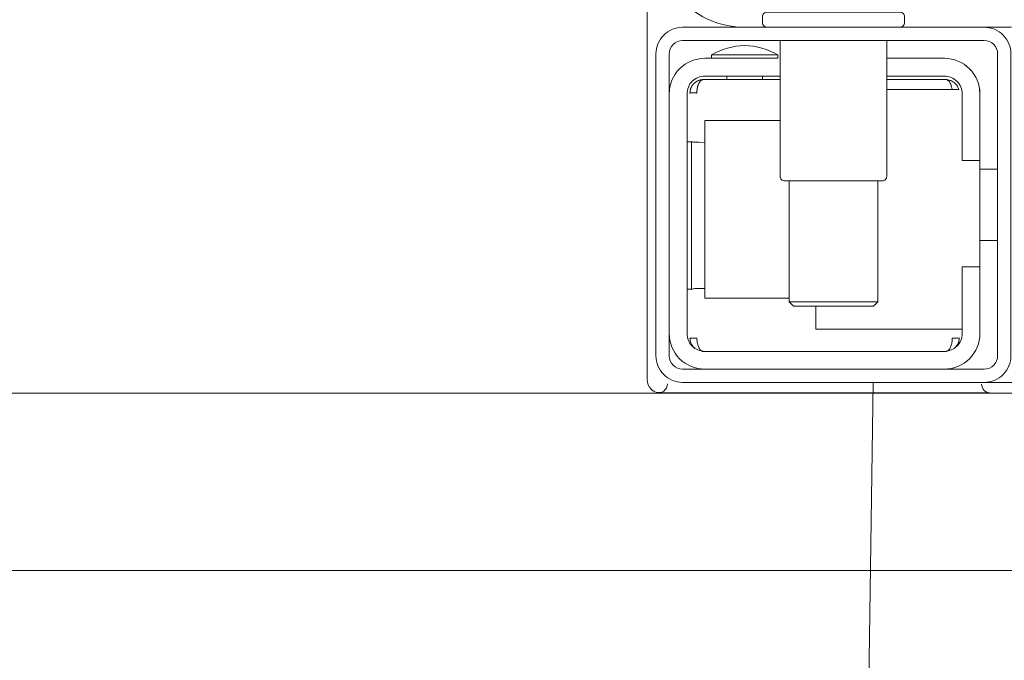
# Model space of a CAD drawing. Header units: millimetres. Extents: x 23192 to 177760, y -399809 to -79279.
# Tile 225 of 256: x 59252 to 59263, y -197840 to -197833. Entities that reach past the tile are written whole.
import ezdxf

# ---------------------------------------------------------------- set-up
doc = ezdxf.new("R2010")
doc.units = ezdxf.units.MM
doc.layers.get('0').update_dxf_attribs({"lineweight": 0})
for name, color, linetype, lineweight in [('!! 2 ZABUDOWA GK-MDF', 54, 'Continuous', 13), ('!! 2_wypos-sanitarne', 240, 'Continuous', 9), ('!! wymiary osi', 250, 'Continuous', 9)]:
    doc.layers.add(name, color=color, linetype=linetype, lineweight=lineweight)
doc.layers.add('!!_@ wypos sanit nd', color=7, linetype='Continuous', lineweight=0, plot=False)
doc.styles.add('TXT', font='simplex.shx')
doc.dimstyles.new('DIM50', dxfattribs={"dimscale": 5, "dimtxt": 2.5, "dimasz": 1.5, "dimexe": 0, "dimexo": 0, "dimgap": 0.5, "dimtad": 1, "dimdec": 4, "dimrnd": 0.5, "dimdsep": 46, "dimtxsty": 'TXT', "dimblk1": 'TICK1', "dimblk2": 'TICK1', "dimsah": 1, "dimcen": 0, "dimse1": 1, "dimse2": 1, "dimclrd": 1, "dimclre": 7, "dimclrt": 9, "dimadec": 0, "dimazin": 0, "dimtfac": 1, "dimtdec": 4, "dimtmove": 2, "dimatfit": 3, "dimldrblk": 'TICK1', "dimfxl": 1, "dimtolj": 1, "dimarcsym": 0})

# ---------------------------------------------------------------- blocks, each defined once
blk = doc.blocks.new('A$C324a30b8')
for points in [[(-0.17832, -0.47832), (-0.17797, -0.23916), (-0.17727, -0.11958), (-0.17552, 0)], [(-0.17552, 0), (0.17552, 0)]]:
    blk.add_lwpolyline(points)
blk = doc.blocks.new('A$C4ebe9e89')
for points in [[(-0.15993, 0.04968), (-0.17248, 0.04968, 0.405519), (-0.172, 0.05018), (-0.172, 0.05088, 0.414214), (-0.1725, 0.05138), (-0.1875, 0.05138, 0.414214), (-0.188, 0.05088), (-0.188, 0.05018, 0.405519), (-0.18751, 0.04968), (-0.19, 0.04968, -0.414214), (-0.2, 0.05968), (-0.2, 0.13968, -0.266001), (-0.19506, 0.1483)], [(-0.186, 0.04818), (-0.186, 0.03288, 0.414214), (-0.1855, 0.03238), (-0.1745, 0.03238, 0.414214), (-0.174, 0.03288), (-0.174, 0.04818)], [(-0.18625, 0.04656, 0.119096), (-0.19, 0.04764, 0.119096), (-0.19375, 0.04656)], [(-0.1985, 0.04218, -0.414214), (-0.1945, 0.04618), (-0.18625, 0.04618), (-0.18625, 0.04656), (-0.19375, 0.04656), (-0.19375, 0.04618)], [(-0.174, 0.04618), (-0.1675, 0.04618, -0.414214), (-0.1635, 0.04218), (-0.16353, 0.04268)], [(-0.186, 0.04418), (-0.1945, 0.04418, 0.414214), (-0.1965, 0.04218), (-0.1965, 0.01518, 0.414214), (-0.1945, 0.01318), (-0.1675, 0.01318, 0.414214), (-0.1655, 0.01518), (-0.1655, 0.02268), (-0.1635, 0.02268), (-0.1635, 0.04218)], [(-0.1635, 0.03468), (-0.1655, 0.03468), (-0.1655, 0.04218, 0.414214), (-0.1675, 0.04418), (-0.174, 0.04418)], [(-0.1945, 0.02025), (-0.19515, 0.02024), (-0.19542, 0.02024), (-0.1956, 0.02024), (-0.19567, 0.02024, 0.116465), (-0.19589, 0.02018), (-0.19601, 0.02013), (-0.19601, 0.03683), (-0.19589, 0.03678, 0.116465), (-0.19567, 0.03672), (-0.19542, 0.03672), (-0.19515, 0.03672), (-0.1945, 0.03671)], [(-0.1675, 0.01118, 0.414214), (-0.1635, 0.01518), (-0.1635, 0.02268)], [(-0.1985, 0.01518, 0.414214), (-0.1945, 0.01118)], [(-0.20099, 0.00998, 0.198909), (-0.20055, 0.00892, 0.091301), (-0.20011, 0.00862)], [(-0.16237, 0.00849), (-0.16249, 0.00849), (-0.16269, 0.00849), (-0.16294, 0.00849), (-0.16323, 0.00849), (-0.16357, 0.00849), (-0.16393, 0.00849), (-0.16428, 0.00849), (-0.19771, 0.00849), (-0.19841, 0.00849), (-0.19903, 0.00849), (-0.19948, 0.00849), (-0.19961, 0.00849), (-0.19973, 0.00851), (-0.19984, 0.00853), (-0.20003, 0.00859, 0.517033), (-0.1987, 0.00952)], [(-0.1633, 0.00948, 0.412536), (-0.1623, 0.00848), (-0.1125, 0.00848), (-0.11221, 0.00851), (-0.11193, 0.0086), (-0.11168, 0.00873), (-0.11145, 0.00892), (-0.11126, 0.00914), (-0.11112, 0.0094), (-0.11104, 0.00968)]]:
    blk.add_lwpolyline(points, format="xyb")
for points in [[(-0.20099, 0.05497), (-0.20099, 0.00998)], [(-0.19478, 0.04378), (-0.186, 0.04378)], [(-0.192, 0.04418), (-0.192, 0.04378)], [(-0.188, 0.04418), (-0.188, 0.04378)], [(-0.16664, 0.04268), (-0.16666, 0.04284), (-0.16669, 0.04295), (-0.16672, 0.04306), (-0.16675, 0.04316), (-0.16679, 0.04326), (-0.16683, 0.04337), (-0.16689, 0.04346), (-0.16694, 0.04355), (-0.16701, 0.04363), (-0.1671, 0.0437), (-0.16718, 0.04375), (-0.16728, 0.04378), (-0.16718, 0.04377), (-0.16708, 0.04376), (-0.16696, 0.04373), (-0.16686, 0.0437), (-0.16677, 0.04367), (-0.16666, 0.04362), (-0.16657, 0.04357), (-0.16646, 0.0435), (-0.16636, 0.04342), (-0.16627, 0.04334), (-0.16618, 0.04324), (-0.1661, 0.04314), (-0.16603, 0.04303), (-0.16597, 0.04292), (-0.16592, 0.0428), (-0.16588, 0.04268), (-0.174, 0.04268)], [(-0.174, 0.04378), (-0.16722, 0.04378)], [(-0.185, 0.01918), (-0.1945, 0.01918), (-0.1945, 0.03918), (-0.186, 0.03918)], [(-0.19591, 0.03679), (-0.19602, 0.03679), (-0.19616, 0.03679), (-0.19632, 0.03679), (-0.1965, 0.03679)], [(-0.1615, 0.03368), (-0.1635, 0.03368)], [(-0.185, 0.03238), (-0.185, 0.01876), (-0.1845, 0.01826), (-0.1755, 0.01826), (-0.175, 0.01876), (-0.175, 0.03238)], [(-0.1615, 0.02568), (-0.1635, 0.02568)], [(-0.1965, 0.02017), (-0.19632, 0.02017), (-0.19616, 0.02017), (-0.19602, 0.02017), (-0.19591, 0.02017)], [(-0.175, 0.01876), (-0.185, 0.01876)], [(-0.182, 0.01826), (-0.182, 0.01568), (-0.1655, 0.01568)], [(-0.16636, 0.01353), (-0.16625, 0.01364), (-0.16618, 0.01371), (-0.16612, 0.01379), (-0.16606, 0.01388), (-0.166, 0.01398), (-0.16596, 0.01407), (-0.16592, 0.01417), (-0.16589, 0.01428), (-0.16586, 0.01438), (-0.16584, 0.01449), (-0.16583, 0.01459), (-0.16583, 0.01469), (-0.16593, 0.01468), (-0.16606, 0.01468), (-0.1663, 0.01468), (-0.1664, 0.01468), (-0.16651, 0.01468), (-0.16661, 0.01468), (-0.16661, 0.01458), (-0.16662, 0.01448), (-0.16663, 0.01438), (-0.16664, 0.01428), (-0.16665, 0.01418), (-0.16667, 0.01407), (-0.1667, 0.01397), (-0.16673, 0.01387), (-0.16676, 0.01377), (-0.1668, 0.01366), (-0.16685, 0.01356), (-0.1669, 0.01347), (-0.16697, 0.01338), (-0.16704, 0.01331), (-0.16712, 0.01325), (-0.16725, 0.01318), (-0.19475, 0.01318), (-0.19493, 0.01328), (-0.19501, 0.01336), (-0.19507, 0.01344), (-0.19513, 0.01353), (-0.19518, 0.01363), (-0.19522, 0.01372), (-0.19526, 0.01383), (-0.19529, 0.01393), (-0.19532, 0.01405), (-0.19534, 0.01415), (-0.19536, 0.01425), (-0.19537, 0.01435), (-0.19538, 0.01446), (-0.19538, 0.01458), (-0.19539, 0.01468), (-0.19617, 0.01467), (-0.19616, 0.01456), (-0.19615, 0.01446), (-0.19613, 0.01435), (-0.1961, 0.01425), (-0.19607, 0.01415), (-0.19603, 0.01405), (-0.19598, 0.01395), (-0.19592, 0.01386), (-0.19586, 0.01377), (-0.19579, 0.01369), (-0.19571, 0.01361), (-0.19563, 0.01353)]]:
    blk.add_lwpolyline(points)
for points in [[(-0.2, 0.01268), (-0.2, 0.04668, -0.414214), (-0.197, 0.04968), (-0.163, 0.04968, -0.414214), (-0.16, 0.04668), (-0.16, 0.01268, -0.414214), (-0.163, 0.00968), (-0.197, 0.00968, -0.414214)], [(-0.1615, 0.04668), (-0.1615, 0.01268, -0.414214), (-0.163, 0.01118), (-0.197, 0.01118, -0.414214), (-0.1985, 0.01268), (-0.1985, 0.04668, -0.414214), (-0.197, 0.04818), (-0.163, 0.04818, -0.414214)]]:
    blk.add_lwpolyline(points, format="xyb", close=True)
blk.add_lwpolyline([(-0.19467, 0.04378), (-0.19466, 0.04378), (-0.19466, 0.04378), (-0.19466, 0.04378), (-0.19466, 0.04378), (-0.19466, 0.04378), (-0.19466, 0.04378), (-0.19466, 0.04378), (-0.19466, 0.04378), (-0.19466, 0.04378), (-0.19466, 0.04378), (-0.19466, 0.04378), (-0.19466, 0.04378), (-0.19466, 0.04378), (-0.19466, 0.04378), (-0.19466, 0.04378), (-0.19466, 0.04378), (-0.19467, 0.04378), (-0.19467, 0.04378), (-0.19467, 0.04378), (-0.19467, 0.04378), (-0.19468, 0.04378), (-0.19468, 0.04378), (-0.19469, 0.04378), (-0.1947, 0.04378), (-0.1947, 0.04378), (-0.19471, 0.04378), (-0.19471, 0.04378), (-0.19471, 0.04378), (-0.19471, 0.04378), (-0.19472, 0.04378), (-0.19472, 0.04378), (-0.19472, 0.04377), (-0.19472, 0.04377), (-0.19473, 0.04377), (-0.19473, 0.04377), (-0.19473, 0.04377), (-0.19473, 0.04377), (-0.19473, 0.04377), (-0.19473, 0.04377), (-0.19474, 0.04377), (-0.19474, 0.04377), (-0.19474, 0.04377), (-0.19474, 0.04377), (-0.19474, 0.04377), (-0.19475, 0.04377), (-0.19475, 0.04377), (-0.19475, 0.04377), (-0.19475, 0.04377), (-0.19476, 0.04377), (-0.19476, 0.04377), (-0.19476, 0.04377), (-0.19477, 0.04376), (-0.19477, 0.04376), (-0.19477, 0.04376), (-0.19478, 0.04376), (-0.19479, 0.04376), (-0.19479, 0.04376), (-0.1948, 0.04375), (-0.19481, 0.04375), (-0.19481, 0.04375), (-0.19482, 0.04374), (-0.19483, 0.04374), (-0.19483, 0.04374), (-0.19484, 0.04373), (-0.19485, 0.04373), (-0.19485, 0.04373), (-0.19486, 0.04372), (-0.19487, 0.04372), (-0.19488, 0.04371), (-0.19488, 0.04371), (-0.19489, 0.0437), (-0.1949, 0.0437), (-0.1949, 0.04369), (-0.19491, 0.04369), (-0.19492, 0.04368), (-0.19493, 0.04368), (-0.19493, 0.04367), (-0.19494, 0.04367), (-0.19495, 0.04366), (-0.19495, 0.04366), (-0.19496, 0.04365), (-0.19497, 0.04364), (-0.19497, 0.04364), (-0.19498, 0.04363), (-0.19499, 0.04362), (-0.19499, 0.04362), (-0.195, 0.04361), (-0.19501, 0.0436), (-0.19501, 0.04359), (-0.19502, 0.04359), (-0.19503, 0.04358), (-0.19503, 0.04357), (-0.19504, 0.04356), (-0.19504, 0.04356), (-0.19505, 0.04355), (-0.19506, 0.04354), (-0.19506, 0.04353), (-0.19507, 0.04352), (-0.19508, 0.04351), (-0.19508, 0.0435), (-0.19509, 0.04349), (-0.19509, 0.04349), (-0.1951, 0.04348), (-0.19511, 0.04347), (-0.19511, 0.04346), (-0.19512, 0.04345), (-0.19512, 0.04344), (-0.19513, 0.04343), (-0.19513, 0.04342), (-0.19514, 0.04341), (-0.19515, 0.0434), (-0.19515, 0.04339), (-0.19516, 0.04338), (-0.19516, 0.04337), (-0.19517, 0.04336), (-0.19517, 0.04334), (-0.19518, 0.04333), (-0.19518, 0.04332), (-0.19519, 0.04331), (-0.19519, 0.0433), (-0.1952, 0.04329), (-0.1952, 0.04328), (-0.19521, 0.04327), (-0.19521, 0.04325), (-0.19522, 0.04324), (-0.19522, 0.04323), (-0.19523, 0.04322), (-0.19523, 0.04321), (-0.19524, 0.04319), (-0.19524, 0.04318), (-0.19525, 0.04317), (-0.19525, 0.04316), (-0.19526, 0.04313), (-0.19527, 0.04311), (-0.19527, 0.04308), (-0.19528, 0.04306), (-0.19529, 0.04303), (-0.1953, 0.043), (-0.1953, 0.04298), (-0.19531, 0.04295), (-0.19532, 0.04292), (-0.19532, 0.0429), (-0.19533, 0.04287), (-0.19533, 0.04285), (-0.19534, 0.04282), (-0.19534, 0.04279), (-0.19535, 0.04277), (-0.19535, 0.04274), (-0.19536, 0.04271), (-0.19536, 0.04269), (-0.19536, 0.04266), (-0.19537, 0.04263), (-0.19537, 0.04261), (-0.19537, 0.04258), (-0.19537, 0.04257), (-0.19537, 0.04256), (-0.19537, 0.04255), (-0.19537, 0.04255), (-0.19537, 0.04254), (-0.19538, 0.04253), (-0.19538, 0.04253), (-0.19538, 0.04252), (-0.19538, 0.04252), (-0.19538, 0.04251), (-0.19538, 0.04251), (-0.19538, 0.0425), (-0.19538, 0.04249), (-0.19538, 0.04249), (-0.19538, 0.04248), (-0.19538, 0.04248), (-0.19538, 0.04248), (-0.19538, 0.04247), (-0.19538, 0.04247), (-0.19538, 0.04246), (-0.19538, 0.04246), (-0.19538, 0.04246), (-0.19538, 0.04245), (-0.19538, 0.04245), (-0.19538, 0.04245), (-0.19538, 0.04244), (-0.19538, 0.04244), (-0.19538, 0.04244), (-0.19538, 0.04244), (-0.19538, 0.04243), (-0.19538, 0.04243), (-0.19538, 0.04243), (-0.19538, 0.04242), (-0.19538, 0.04242), (-0.19538, 0.04241), (-0.19538, 0.04241), (-0.19538, 0.0424), (-0.19538, 0.0424), (-0.19538, 0.04239), (-0.19538, 0.04239), (-0.19538, 0.04239), (-0.19538, 0.04238), (-0.19538, 0.04238), (-0.19538, 0.04237), (-0.19538, 0.04237), (-0.19538, 0.04236), (-0.19538, 0.04236), (-0.19538, 0.04235), (-0.19538, 0.04235), (-0.19538, 0.04234), (-0.19538, 0.04234), (-0.19538, 0.04234), (-0.19538, 0.04233), (-0.19538, 0.04232), (-0.19538, 0.04232), (-0.19538, 0.04231), (-0.19538, 0.04231), (-0.19538, 0.04231), (-0.19538, 0.0423), (-0.19538, 0.0423), (-0.19538, 0.04229), (-0.19538, 0.04229), (-0.19538, 0.04229), (-0.19538, 0.04229), (-0.19538, 0.04228), (-0.19538, 0.04228), (-0.19538, 0.04228), (-0.19538, 0.04228), (-0.19539, 0.04228), (-0.19539, 0.04228), (-0.19539, 0.04228), (-0.19539, 0.04227), (-0.19539, 0.04227), (-0.1954, 0.04227), (-0.1954, 0.04227), (-0.1954, 0.04227), (-0.1954, 0.04227), (-0.19541, 0.04227), (-0.19541, 0.04227), (-0.19542, 0.04227), (-0.19542, 0.04227), (-0.19543, 0.04228), (-0.19544, 0.04228), (-0.19545, 0.04228), (-0.19545, 0.04228), (-0.19546, 0.04228), (-0.19546, 0.04228), (-0.19546, 0.04228), (-0.19547, 0.04228), (-0.19548, 0.04228), (-0.19549, 0.04228), (-0.19549, 0.04228), (-0.1955, 0.04228), (-0.19551, 0.04228), (-0.19552, 0.04228), (-0.19553, 0.04228), (-0.19554, 0.04228), (-0.19555, 0.04228), (-0.19556, 0.04228), (-0.19557, 0.04228), (-0.19558, 0.04228), (-0.19559, 0.04228), (-0.19561, 0.04228), (-0.19563, 0.04228), (-0.19565, 0.04228), (-0.19568, 0.04228), (-0.1957, 0.04228), (-0.19574, 0.04228), (-0.19576, 0.04228), (-0.19578, 0.04228), (-0.19595, 0.04228), (-0.19596, 0.04228), (-0.19598, 0.04228), (-0.19599, 0.04228), (-0.196, 0.04228), (-0.19602, 0.04228), (-0.19603, 0.04228), (-0.19604, 0.04228), (-0.19605, 0.04228), (-0.19606, 0.04228), (-0.19607, 0.04228), (-0.19608, 0.04228), (-0.19609, 0.04228), (-0.1961, 0.04228), (-0.19611, 0.04228), (-0.19612, 0.04228), (-0.19613, 0.04229), (-0.19613, 0.04229), (-0.19614, 0.04229), (-0.19614, 0.04229), (-0.19615, 0.04229), (-0.19615, 0.04229), (-0.19615, 0.04229), (-0.19615, 0.04229), (-0.19616, 0.04229), (-0.19616, 0.04229), (-0.19616, 0.04228), (-0.19616, 0.04228), (-0.19616, 0.04228), (-0.19616, 0.04228), (-0.19616, 0.04228), (-0.19616, 0.04228), (-0.19616, 0.04227), (-0.19616, 0.04227), (-0.19616, 0.04227), (-0.19617, 0.04227), (-0.19617, 0.04227), (-0.19617, 0.04227), (-0.19617, 0.04227), (-0.19617, 0.04227), (-0.19617, 0.04227), (-0.19617, 0.04227), (-0.19617, 0.04228), (-0.19617, 0.04228), (-0.19617, 0.04228), (-0.19617, 0.04229), (-0.19617, 0.04229), (-0.19617, 0.04229), (-0.19617, 0.0423), (-0.19617, 0.04231), (-0.19617, 0.04232), (-0.19617, 0.04233), (-0.19617, 0.04234), (-0.19616, 0.04234), (-0.19616, 0.04234), (-0.19616, 0.04235), (-0.19616, 0.04235), (-0.19616, 0.04236), (-0.19616, 0.04236), (-0.19616, 0.04237), (-0.19616, 0.04238), (-0.19616, 0.04239), (-0.19616, 0.04239), (-0.19616, 0.0424), (-0.19616, 0.0424), (-0.19616, 0.04241), (-0.19616, 0.04241), (-0.19616, 0.04241), (-0.19616, 0.04242), (-0.19616, 0.04242), (-0.19616, 0.04243), (-0.19616, 0.04243), (-0.19616, 0.04244), (-0.19616, 0.04244), (-0.19616, 0.04245), (-0.19616, 0.04245), (-0.19616, 0.04246), (-0.19616, 0.04246), (-0.19615, 0.04246), (-0.19615, 0.04246), (-0.19615, 0.04247), (-0.19615, 0.04247), (-0.19615, 0.04248), (-0.19615, 0.04248), (-0.19615, 0.04248), (-0.19615, 0.04249), (-0.19615, 0.04249), (-0.19615, 0.0425), (-0.19615, 0.04251), (-0.19615, 0.04251), (-0.19615, 0.04252), (-0.19615, 0.04252), (-0.19614, 0.04253), (-0.19614, 0.04254), (-0.19614, 0.04254), (-0.19614, 0.04255), (-0.19614, 0.04256), (-0.19614, 0.04256), (-0.19614, 0.04257), (-0.19614, 0.04258), (-0.19613, 0.04259), (-0.19613, 0.0426), (-0.19613, 0.0426), (-0.19613, 0.04261), (-0.19612, 0.04263), (-0.19612, 0.04264), (-0.19612, 0.04266), (-0.19611, 0.04268), (-0.19611, 0.04269), (-0.1961, 0.04271), (-0.1961, 0.04273), (-0.19609, 0.04274), (-0.19609, 0.04276), (-0.19608, 0.04277), (-0.19608, 0.04279), (-0.19607, 0.04281), (-0.19606, 0.04282), (-0.19606, 0.04284), (-0.19605, 0.04285), (-0.19605, 0.04287), (-0.19604, 0.04288), (-0.19603, 0.0429), (-0.19602, 0.04291), (-0.19602, 0.04293), (-0.19601, 0.04295), (-0.196, 0.04296), (-0.19599, 0.04298), (-0.19599, 0.04299), (-0.19598, 0.043), (-0.19597, 0.04302), (-0.19596, 0.04303), (-0.19595, 0.04305), (-0.19595, 0.04306), (-0.19594, 0.04308), (-0.19593, 0.04309), (-0.19592, 0.04311), (-0.19591, 0.04312), (-0.1959, 0.04313), (-0.19589, 0.04315), (-0.19588, 0.04316), (-0.19587, 0.04317), (-0.19586, 0.04319), (-0.19585, 0.0432), (-0.19584, 0.04321), (-0.19583, 0.04323), (-0.19582, 0.04324), (-0.19581, 0.04325), (-0.1958, 0.04327), (-0.19578, 0.04328), (-0.19577, 0.04329), (-0.19576, 0.0433), (-0.19575, 0.04332), (-0.19574, 0.04333), (-0.19573, 0.04334), (-0.19571, 0.04335), (-0.1957, 0.04336), (-0.19569, 0.04338), (-0.19568, 0.04339), (-0.19567, 0.0434), (-0.19565, 0.04341), (-0.19564, 0.04342), (-0.19563, 0.04343), (-0.19561, 0.04344), (-0.1956, 0.04345), (-0.19559, 0.04346), (-0.19557, 0.04347), (-0.19556, 0.04348), (-0.19555, 0.04349), (-0.19553, 0.0435), (-0.19552, 0.04351), (-0.19551, 0.04352), (-0.19549, 0.04353), (-0.19548, 0.04354), (-0.19546, 0.04355), (-0.19545, 0.04356), (-0.19543, 0.04357), (-0.19542, 0.04358), (-0.19541, 0.04358), (-0.19539, 0.04359), (-0.19538, 0.0436), (-0.19536, 0.04361), (-0.19535, 0.04362), (-0.19533, 0.04362), (-0.19532, 0.04363), (-0.1953, 0.04364), (-0.19529, 0.04365), (-0.19527, 0.04365), (-0.19525, 0.04366), (-0.19524, 0.04367), (-0.19522, 0.04367), (-0.19521, 0.04368), (-0.19519, 0.04368), (-0.19518, 0.04369), (-0.19516, 0.0437), (-0.19514, 0.0437), (-0.19513, 0.04371), (-0.19511, 0.04371), (-0.1951, 0.04372), (-0.19508, 0.04372), (-0.19506, 0.04373), (-0.19505, 0.04373), (-0.19503, 0.04373), (-0.19501, 0.04374), (-0.195, 0.04374), (-0.19498, 0.04375), (-0.19496, 0.04375), (-0.19495, 0.04375), (-0.19493, 0.04376), (-0.19491, 0.04376), (-0.19491, 0.04376), (-0.1949, 0.04376), (-0.19489, 0.04376), (-0.19488, 0.04376), (-0.19487, 0.04377), (-0.19486, 0.04377), (-0.19485, 0.04377), (-0.19483, 0.04377), (-0.19482, 0.04377), (-0.19481, 0.04377), (-0.1948, 0.04377), (-0.19479, 0.04377), (-0.19479, 0.04377), (-0.19478, 0.04377), (-0.19478, 0.04378), (-0.19477, 0.04378), (-0.19476, 0.04378), (-0.19475, 0.04378), (-0.19475, 0.04378), (-0.19474, 0.04378), (-0.19474, 0.04378), (-0.19473, 0.04378), (-0.19473, 0.04378), (-0.19471, 0.04378), (-0.1947, 0.04378), (-0.1947, 0.04378), (-0.19469, 0.04378), (-0.19469, 0.04378), (-0.19469, 0.04378), (-0.19469, 0.04378), (-0.19469, 0.04378), (-0.19468, 0.04378), (-0.19468, 0.04378), (-0.19468, 0.04378), (-0.19467, 0.04378), (-0.19467, 0.04378), (-0.19467, 0.04378), (-0.19467, 0.04378)], close=True)
blk = doc.blocks.new('TICK1')
at = {"color": 0}
for p, q in [((0, -1.4), (0, 1.4)), ((0, 0), (-1, 0))]:
    blk.add_line(p, q, dxfattribs=at)
at = {"color": 2}
blk.add_line((-1, -1), (1, 1), dxfattribs=at)
blk = doc.blocks.new('*D3009')
at = {"layer": '!! wymiary osi', "color": 1, "lineweight": -2, "transparency": 16777216}
blk.add_line((59068.659, -197818.628), (59068.659, -198048.628), dxfattribs=at)
at = {"layer": 'DEFPOINTS', "color": 0, "transparency": 16777216}
for p in [(59339.567, -197811.128), (59068.659, -198056.128), (59111.567, -198056.128)]:
    blk.add_point(p, dxfattribs=at)
at = {"layer": '!! wymiary osi', "color": 1, "lineweight": -2, "transparency": 16777216, "xscale": 7.5, "yscale": 7.5, "zscale": 7.5}
for p, rotation in [((59068.659, -197811.128), 90), ((59068.659, -198056.128), 270)]:
    blk.add_blockref('TICK1', p, dxfattribs=dict(at, rotation=rotation))
at = {"layer": '!! wymiary osi', "color": 9, "transparency": 16777216, "insert": (59059.909, -197899.653), "char_height": 12.5, "attachment_point": 5, "rotation": 90, "style": 'TXT'}
blk.add_mtext('\\A1;245', dxfattribs=at)

msp = doc.modelspace()

# ---------------------------------------------------------------- linework, layer by layer
at = {"layer": '!! 2 ZABUDOWA GK-MDF'}
for points in [[(59339.56735, -197839.12815), (59230.56735, -197839.12815), (59230.56735, -197819.12815)], [(59339.56735, -197837.12815), (59232.56735, -197837.12815), (59232.56735, -197819.12815)]]:
    msp.add_lwpolyline(points, dxfattribs=at)

# ---------------------------------------------------------------- block references
at = {"layer": '!! 2_wypos-sanitarne', "xscale": 100, "yscale": 100, "zscale": 100}
msp.add_blockref('A$C324a30b8', (59279.56781, -197837.0086), dxfattribs=at)
at = {"layer": '!!_@ wypos sanit nd', "xscale": 100, "yscale": 100, "zscale": 100}
msp.add_blockref('A$C4ebe9e89', (59279.56781, -197837.9766), dxfattribs=at)

# ---------------------------------------------------------------- dimensions: what is measured, and where the dimension line sits
at = {"layer": '!! wymiary osi'}
dim = msp.add_linear_dim(base=(59068.65939, -198056.12813), p1=(59339.56735, -197811.12815), p2=(59111.56735, -198056.12813), angle=90, dimstyle='DIM50', dxfattribs=at)
dim.commit()
dim.dimension.update_dxf_attribs({"geometry": '*D3009', "text_midpoint": (59059.90939, -197899.65318), "dimtype": 160})

doc.saveas('drawing.dxf')
